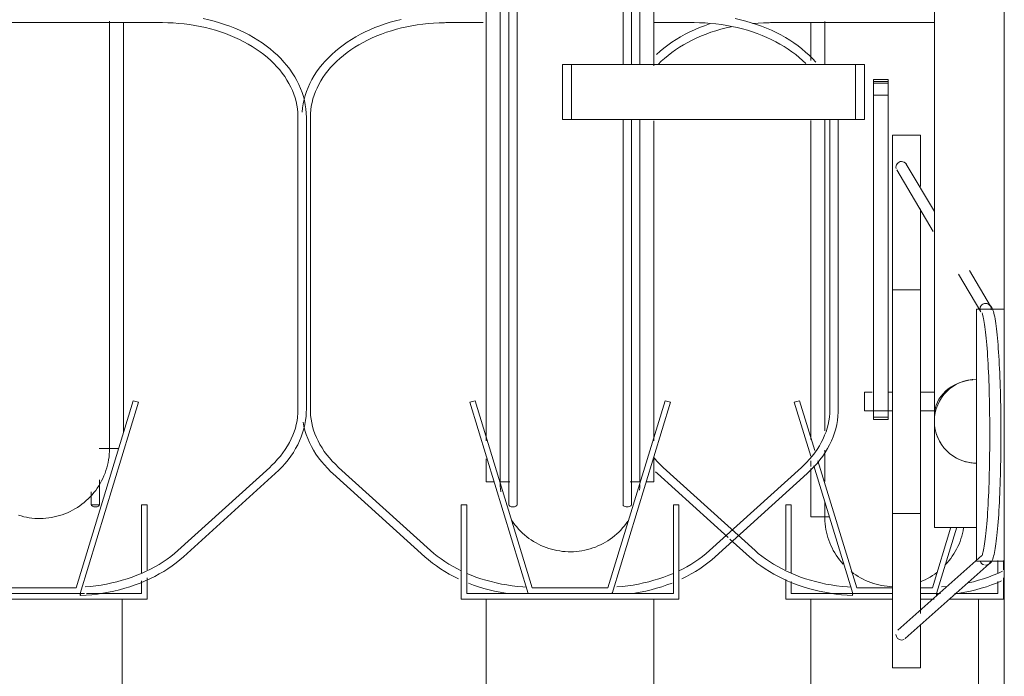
# Model space of a CAD drawing. Extents: x 50445 to 145605, y -10968 to 41989.
# Tile 133 of 256: x 88494 to 88846, y -362 to -128. Entities that reach past the tile are written whole.
import ezdxf

# ---------------------------------------------------------------- set-up
doc = ezdxf.new("R2010")
doc.units = 0
doc.header["$LTSCALE"] = 414.30304
doc.header["$MEASUREMENT"] = 0
doc.layers.add('A-EQPM', color=6, linetype='CONTINUOUS', lineweight=18)

# ---------------------------------------------------------------- blocks, each defined once
blk = doc.blocks.new('97_KA_gestapelde fietsenstalling 8 fietsen 1600x1900 - Type-V113-plotview doorsnede C C  -  1 op 100')
at = {"layer": 'A-EQPM'}
for p, q in [((7583.02, -795.88), (7641.63, -795.88)), ((7597.4, -809.37), (7597.4, -795.89)), ((7597.4, -944.89), (7597.4, -830.86)), ((7593.42, -931.06), (7591.5, -931.64)), ((7591.5, -931.64), (7597.38, -950.87)), ((7598.88, -948.92), (7593.42, -931.06)), ((7597.4, -954.62), (7597.4, -952.55)), ((7613.88, -998), (7600, -952.58)), ((7541.88, -956.44), (7542.61, -957.12)), ((7542.61, -957.12), (7567.93, -980.03)), ((7577.5, -984.65), (7544.62, -954.89)), ((7597.4, -972.58), (7597.4, -955.28)), ((7598.46, -954.39), (7612.4, -1000)), ((7590.46, -968.3), (7588.46, -968.3)), ((7588.46, -968.3), (7588.46, -991.51)), ((7590.46, -992.7), (7590.46, -968.3)), ((7597.4, -972.58), (7604.02, -972.58)), ((7647.56, -976.28), (7640.92, -998)), ((7642.4, -1000), (7649.67, -976.24)), ((7568.46, -980.51), (7575.48, -986.87)), ((7664.34, -988.23), (7664.34, -992.57)), ((7666.34, -991.51), (7666.34, -988.19)), ((7588.46, -995.05), (7588.46, -1002)), ((7590.46, -1000), (7590.46, -995.67)), ((7637.39, -995.5), (7636.89, -995.7)), ((7664.34, -995.7), (7664.34, -1000)), ((7666.34, -1002), (7666.34, -994.45)), ((7612.4, -1000), (7590.46, -1000)), ((7612.4, -1000), (7626.63, -1000)), ((7626.63, -998), (7613.88, -998)), ((7640.92, -998), (7636.63, -998)), ((7636.63, -1000), (7642.4, -1000)), ((7643.79, -1000), (7642.4, -1000)), ((7646.11, -997.47), (7644.17, -997.65)), ((7664.34, -1000), (7648.98, -1000)), ((7588.46, -1002), (7626.63, -1002)), ((7597.4, -1229.39), (7597.4, -1002)), ((7636.63, -1002), (7641.54, -1002)), ((7646.74, -1002), (7666.34, -1002)), ((7657.4, -1002), (7657.4, -1091.34))]:
    blk.add_line(p, q, dxfattribs=at)
at = {"layer": 'A-EQPM', "flags": 128}
for points in [[(7602.4, -795.44), (7602.4, -797.6), (7602.4, -808.52), (7602.4, -810.83)], [(7561.25, -796.33), (7559.41, -796.97), (7557.61, -797.67), (7555.85, -798.41), (7554.13, -799.21), (7552.46, -800.05), (7550.83, -800.95), (7549.26, -801.88), (7547.73, -802.87), (7546.27, -803.89), (7544.85, -804.96), (7543.5, -806.07), (7542.22, -807.22)], [(7542.83, -810.82), (7543.94, -809.71), (7545.12, -808.64), (7546.37, -807.59), (7547.67, -806.59), (7549.03, -805.61), (7550.45, -804.68), (7551.92, -803.78), (7553.44, -802.93), (7555.01, -802.12), (7556.62, -801.35), (7558.28, -800.63), (7559.98, -799.96), (7561.72, -799.34), (7563.49, -798.76), (7565.3, -798.23), (7567.13, -797.76), (7568.99, -797.34)], [(7576.63, -796.18), (7578.58, -796.03), (7580.53, -795.93), (7582.49, -795.89), (7583.02, -795.88)], [(7602.4, -830.54), (7602.4, -839.88), (7602.4, -849.8), (7602.4, -859.43), (7602.4, -868.75), (7602.4, -877.76), (7602.4, -886.42), (7602.4, -894.74), (7602.4, -902.7), (7602.4, -910.27), (7602.4, -917.46), (7602.4, -924.26), (7602.4, -930.64), (7602.4, -936.6), (7602.4, -941.89)], [(7602.4, -948.71), (7602.4, -951.86), (7602.4, -956.05), (7602.4, -959.78), (7602.4, -959.93)], [(7544.62, -954.89), (7543.47, -953.8), (7542.38, -952.69), (7541.35, -951.54)], [(7602.4, -972.58), (7602.4, -972.33), (7602.4, -971.6), (7602.4, -970.38), (7602.4, -968.68), (7602.4, -967.29)], [(7602.4, -968.14), (7602.4, -969.97), (7602.4, -971.32), (7602.4, -972.18), (7602.4, -972.56), (7602.4, -972.58)], [(7602.4, -972.18), (7602.4, -972.56), (7602.4, -972.58)], [(7608.97, -989.46), (7608.31, -988.71), (7607.68, -987.94), (7607.08, -987.13), (7606.51, -986.31), (7605.98, -985.46), (7605.48, -984.6), (7605.02, -983.71), (7604.59, -982.81), (7604.2, -981.89), (7603.85, -980.95), (7603.53, -980), (7603.25, -979.04), (7603.01, -978.07), (7602.81, -977.09), (7602.65, -976.1), (7602.53, -975.11), (7602.45, -974.11), (7602.41, -973.12), (7602.4, -972.58)], [(7608.97, -989.46), (7608.31, -988.71), (7607.68, -987.94), (7607.08, -987.13), (7606.51, -986.31), (7605.98, -985.46), (7605.48, -984.6), (7605.02, -983.71), (7604.59, -982.81), (7604.2, -981.89), (7603.85, -980.95), (7603.53, -980), (7603.25, -979.04), (7603.01, -978.07), (7602.81, -977.09), (7602.65, -976.1), (7602.53, -975.11), (7602.45, -974.11)], [(7652.08, -976.56), (7651.9, -977.54), (7651.69, -978.52), (7651.43, -979.48), (7651.13, -980.44), (7650.8, -981.38), (7650.43, -982.31), (7650.02, -983.22), (7649.58, -984.12), (7649.1, -985), (7648.58, -985.86), (7648.04, -986.69), (7647.45, -987.51), (7646.84, -988.3), (7646.2, -989.06), (7645.52, -989.8)], [(7652.08, -976.56), (7651.9, -977.54), (7651.69, -978.52), (7651.43, -979.48), (7651.13, -980.44), (7650.8, -981.38), (7650.43, -982.31), (7650.02, -983.22), (7649.58, -984.12), (7649.1, -985), (7648.58, -985.86), (7648.04, -986.69), (7647.45, -987.51), (7646.84, -988.3), (7646.2, -989.06), (7645.52, -989.8)], [(7611.7, -997.71), (7610.53, -997.64), (7608.59, -997.46), (7606.66, -997.23), (7604.75, -996.94), (7602.85, -996.6), (7600.98, -996.2), (7599.13, -995.75), (7597.31, -995.25), (7595.52, -994.7), (7593.76, -994.1), (7592.04, -993.46), (7590.36, -992.76), (7588.72, -992.02), (7587.13, -991.23), (7585.58, -990.4), (7584.08, -989.53), (7582.64, -988.61), (7581.25, -987.66), (7579.92, -986.67), (7578.64, -985.64), (7577.5, -984.65)], [(7575.48, -986.87), (7576.79, -988.01), (7578.16, -989.1), (7579.59, -990.16), (7581.08, -991.17), (7582.61, -992.14), (7584.21, -993.07), (7585.85, -993.94), (7587.53, -994.77), (7589.27, -995.56), (7591.04, -996.29), (7592.85, -996.96), (7594.7, -997.59), (7596.58, -998.17), (7598.49, -998.69), (7600.42, -999.15), (7602.39, -999.56), (7604.37, -999.92), (7606.37, -1000.21), (7608.38, -1000.45), (7610.41, -1000.64), (7612.33, -1000.76)], [(7626.67, -997.57), (7625.67, -997.52), (7624.68, -997.43), (7623.69, -997.3), (7622.7, -997.13), (7621.72, -996.92), (7620.75, -996.68), (7619.8, -996.39), (7618.85, -996.07), (7617.92, -995.71), (7617, -995.31), (7616.1, -994.87), (7615.22, -994.4), (7614.35, -993.9), (7613.51, -993.36), (7612.69, -992.79), (7611.89, -992.18)], [(7613.51, -993.36), (7612.69, -992.79), (7611.89, -992.18)], [(7642.55, -992.47), (7641.74, -993.06), (7640.91, -993.61), (7640.06, -994.14), (7639.19, -994.63), (7638.29, -995.08), (7637.39, -995.5), (7636.89, -995.7)], [(7642.55, -992.47), (7641.74, -993.06), (7640.91, -993.61), (7640.06, -994.14), (7639.19, -994.63), (7638.29, -995.08)], [(7665.99, -992.06), (7664.35, -992.8), (7662.67, -993.49), (7660.95, -994.14), (7659.19, -994.74), (7657.4, -995.28), (7655.57, -995.78), (7653.72, -996.22)], [(7619.34, -996.24), (7618.85, -996.07), (7617.92, -995.71), (7617, -995.31), (7616.1, -994.87), (7615.22, -994.4)], [(7648.8, -1000.16), (7650.55, -999.9), (7652.53, -999.54), (7654.49, -999.13), (7656.43, -998.66), (7658.33, -998.14), (7660.21, -997.56), (7662.06, -996.93), (7663.87, -996.25), (7665.64, -995.51)], [(7626.67, -997.57), (7625.67, -997.52), (7624.68, -997.43), (7623.69, -997.3), (7622.7, -997.13), (7621.72, -996.92), (7620.75, -996.68)]]:
    blk.add_lwpolyline(points, dxfattribs=at)
at = {"layer": 'A-EQPM'}
for centre, major_axis, start_param, end_param in [((7612.4, -999.26), (0.07, 1.5), 1.833815, 2.357414), ((7612.4, -999.26), (0.07, 1.5), 3.142812, 4.19001), ((7642.4, -999.26), (-0.07, 1.5), 2.093176, 3.140373), ((7642.4, -999.26), (-0.07, 1.5), 3.925771, 4.44937), ((7612.4, -999.26), (0.07, 1.5), 2.357414, 3.141593), ((7642.4, -999.26), (-0.07, 1.5), 3.141593, 3.925771)]:
    blk.add_ellipse(centre, major_axis=major_axis, ratio=0.049327, start_param=start_param, end_param=end_param, dxfattribs=at)
blk = doc.blocks.new('97_KA_gestapelde fietsenstalling 16 fietsen 1600x2900 - Type-V125-plotview doorsnede C C  -  1 op 100')
at = {"layer": 'A-EQPM'}
for p, q in [((7489.39, -638.38), (7489.39, -968.3)), ((7492.39, -968.3), (7492.39, -638.38)), ((7530.27, -638.38), (7530.27, -810.83)), ((7533.27, -810.83), (7533.27, -638.38)), ((7666.63, -943.38), (7666.63, -638.57)), ((7481.33, -945.46), (7481.33, -655.27)), ((7541.33, -655.27), (7541.33, -811.38)), ((7641.63, -751.81), (7641.63, -936.29)), ((7276.74, -795.88), (7365.52, -795.88)), ((7351.63, -796.02), (7351.63, -942.33)), ((7466.95, -795.88), (7480.2, -795.88)), ((7541.33, -795.88), (7555.72, -795.88)), ((7508.6, -810.83), (7511.81, -810.83)), ((7508.6, -830.54), (7508.6, -810.83)), ((7511.81, -810.83), (7613.41, -810.83)), ((7511.81, -830.54), (7511.81, -810.83)), ((7613.41, -810.83), (7616.63, -810.83)), ((7613.41, -830.54), (7613.41, -810.83)), ((7616.63, -810.83), (7616.63, -830.54)), ((7625.05, -816.17), (7619.83, -816.17)), ((7619.83, -816.47), (7619.83, -816.17)), ((7619.83, -816.17), (7619.83, -817.48)), ((7619.83, -816.94), (7619.83, -816.47)), ((7625.05, -817.48), (7625.05, -816.17)), ((7625.05, -816.17), (7625.05, -816.47)), ((7625.05, -816.47), (7625.05, -816.94)), ((7619.83, -817.74), (7619.83, -816.94)), ((7625.05, -816.94), (7619.83, -816.94)), ((7619.83, -817.48), (7625.05, -817.48)), ((7619.83, -821.75), (7619.83, -817.74)), ((7625.05, -816.94), (7625.05, -817.74)), ((7625.05, -817.74), (7625.05, -821.75)), ((7619.83, -936.98), (7619.83, -821.75)), ((7625.05, -821.75), (7619.83, -821.75)), ((7625.05, -821.75), (7625.05, -936.98)), ((7414.02, -829.74), (7414.02, -934.24)), ((7417.02, -934.24), (7417.02, -829.74)), ((7418.45, -934.24), (7418.45, -829.74)), ((7511.81, -830.54), (7508.6, -830.54)), ((7613.41, -830.54), (7511.81, -830.54)), ((7530.27, -830.54), (7530.27, -968.3)), ((7533.27, -968.3), (7533.27, -830.54)), ((7541.33, -830.94), (7541.33, -945.46)), ((7604.22, -830.54), (7604.22, -934.24)), ((7607.22, -934.24), (7607.22, -830.54)), ((7616.63, -830.54), (7613.41, -830.54)), ((7636.63, -836.13), (7626.63, -836.13)), ((7626.63, -931.38), (7626.63, -836.13)), ((7636.63, -836.13), (7636.63, -854.51)), ((7628.14, -848.53), (7641.16, -870.51)), ((7641.63, -863.44), (7631.58, -846.49)), ((7636.63, -862.46), (7636.63, -931.38)), ((7650.2, -885.76), (7658.2, -899.28)), ((7661.64, -897.23), (7654.13, -884.56)), ((7636.63, -891.38), (7626.63, -891.38)), ((7666.63, -898.38), (7656.63, -898.38)), ((7656.63, -943.38), (7656.63, -898.38)), ((7619.34, -928.03), (7616.63, -928.03)), ((7616.63, -931.38), (7616.63, -928.03)), ((7626.63, -928.03), (7625.05, -928.03)), ((7641.63, -928.03), (7636.74, -928.03)), ((7355.11, -931.06), (7334.65, -998)), ((7336.13, -1000), (7357.03, -931.64)), ((7357.03, -931.64), (7355.11, -931.06)), ((7477.35, -931.06), (7475.43, -931.64)), ((7475.43, -931.64), (7496.33, -1000)), ((7497.81, -998), (7477.35, -931.06)), ((7545.32, -931.06), (7524.85, -998)), ((7526.33, -1000), (7547.23, -931.64)), ((7547.23, -931.64), (7545.32, -931.06)), ((7616.63, -934.73), (7616.63, -931.38)), ((7626.63, -1026.63), (7626.63, -931.38)), ((7636.63, -931.38), (7636.63, -1007.16)), ((7616.63, -934.73), (7626.63, -934.73)), ((7636.74, -934.73), (7641.63, -934.73)), ((7641.63, -976.38), (7641.63, -936.34)), ((7619.83, -936.97), (7619.83, -937.75)), ((7619.83, -937.75), (7619.83, -936.98)), ((7625.05, -936.98), (7619.83, -936.98)), ((7619.83, -937.75), (7625.05, -937.75)), ((7625.05, -937.75), (7625.05, -936.97)), ((7625.05, -936.98), (7625.05, -937.75)), ((7656.63, -988.38), (7656.63, -943.38)), ((7666.63, -1092.05), (7666.63, -943.38)), ((7342.97, -948.19), (7349.88, -948.19)), ((7481.33, -960.08), (7481.33, -951.8)), ((7541.33, -951.8), (7541.33, -960.08)), ((7403.91, -954.89), (7371.03, -984.65)), ((7373.05, -986.87), (7405.92, -957.12)), ((7426.54, -957.12), (7459.41, -986.87)), ((7461.43, -984.65), (7428.55, -954.89)), ((7594.11, -954.89), (7561.24, -984.65)), ((7563.25, -986.87), (7596.13, -957.12)), ((7343.07, -968.3), (7343.07, -959.4)), ((7481.33, -960.08), (7484.13, -960.08)), ((7486.22, -960.08), (7489.84, -960.08)), ((7532.83, -960.08), (7536.45, -960.08)), ((7538.54, -960.08), (7541.33, -960.08)), ((7340.07, -963.66), (7340.07, -968.3)), ((7343.07, -968.3), (7340.07, -968.3)), ((7360.07, -968.3), (7358.07, -968.3)), ((7358.07, -968.3), (7358.07, -992.57)), ((7360.07, -991.51), (7360.07, -968.3)), ((7474.39, -968.3), (7472.39, -968.3)), ((7472.39, -968.3), (7472.39, -1002)), ((7474.39, -1000), (7474.39, -968.3)), ((7550.27, -968.3), (7548.27, -968.3)), ((7548.27, -968.3), (7548.27, -1000)), ((7550.27, -1002), (7550.27, -968.3)), ((7626.63, -971.38), (7636.63, -971.38)), ((7641.63, -976.38), (7656.63, -976.38)), ((7658.6, -986.36), (7628.53, -1013.15)), ((7631.19, -1016.14), (7661.24, -989.36)), ((7656.63, -988.38), (7666.63, -988.38)), ((7358.07, -995.42), (7358.07, -1000)), ((7360.07, -1002), (7360.07, -994.45)), ((7306.13, -1000), (7336.13, -1000)), ((7334.65, -998), (7307.61, -998)), ((7337.67, -1000), (7336.13, -1000)), ((7358.07, -1000), (7338.41, -1000)), ((7496.33, -1000), (7474.39, -1000)), ((7496.33, -1000), (7526.33, -1000)), ((7524.85, -998), (7497.81, -998)), ((7548.27, -1000), (7526.33, -1000)), ((7282.19, -1002), (7360.07, -1002)), ((7351.13, -1002), (7351.13, -1284.16)), ((7472.39, -1002), (7550.27, -1002)), ((7481.33, -1284.16), (7481.33, -1002)), ((7541.33, -1284.16), (7541.33, -1002)), ((7636.63, -1011.34), (7636.63, -1026.63)), ((7626.63, -1026.63), (7636.63, -1026.63))]:
    blk.add_line(p, q, dxfattribs=at)
at = {"layer": 'A-EQPM', "flags": 128}
for points in [[(7486.33, -785.1), (7486.33, -796.02), (7486.33, -806.72), (7486.33, -817.18), (7486.33, -827.38), (7486.33, -837.3), (7486.33, -846.93), (7486.33, -856.25), (7486.33, -865.26), (7486.33, -873.92), (7486.33, -882.24), (7486.33, -890.2), (7486.33, -897.77), (7486.33, -904.96), (7486.33, -911.76), (7486.33, -918.14), (7486.33, -924.1), (7486.33, -929.63), (7486.33, -934.72), (7486.33, -939.36), (7486.33, -943.55), (7486.33, -947.28), (7486.33, -950.54), (7486.33, -953.33), (7486.33, -955.64), (7486.33, -957.47), (7486.33, -958.82), (7486.33, -959.68), (7486.33, -960.06), (7486.33, -960.08)], [(7536.33, -810.83), (7536.33, -809.57), (7536.33, -798.93), (7536.33, -788.07), (7536.33, -776.99), (7536.33, -765.72), (7536.33, -754.27), (7536.33, -742.66), (7536.33, -730.91), (7536.33, -719.05), (7536.33, -707.08), (7536.33, -695.02), (7536.33, -682.91), (7536.33, -670.75), (7536.33, -658.56), (7536.33, -655.27)], [(7346.63, -948.19), (7346.63, -947.94), (7346.63, -947.21), (7346.63, -945.99), (7346.63, -944.29), (7346.63, -942.11), (7346.63, -939.45), (7346.63, -936.31), (7346.63, -932.71), (7346.63, -928.65), (7346.63, -924.12), (7346.63, -919.15), (7346.63, -913.74), (7346.63, -907.9), (7346.63, -901.63), (7346.63, -894.95), (7346.63, -887.86), (7346.63, -880.39), (7346.63, -872.53), (7346.63, -864.31), (7346.63, -855.74), (7346.63, -846.83), (7346.63, -837.59), (7346.63, -828.04), (7346.63, -818.19), (7346.63, -808.07), (7346.63, -797.68), (7346.63, -795.38)], [(7417.02, -829.74), (7416.97, -828.24), (7416.85, -826.75), (7416.63, -825.26), (7416.34, -823.77), (7415.96, -822.3), (7415.5, -820.85), (7414.96, -819.4), (7414.34, -817.98), (7413.63, -816.58), (7412.86, -815.2), (7412, -813.85), (7411.07, -812.52), (7410.07, -811.23), (7409, -809.96), (7407.86, -808.73), (7406.65, -807.54), (7405.38, -806.38), (7404.05, -805.26), (7402.65, -804.18), (7401.2, -803.14), (7399.69, -802.15), (7398.13, -801.19), (7396.52, -800.29), (7394.86, -799.43), (7393.15, -798.62), (7391.4, -797.86), (7389.61, -797.15), (7387.79, -796.5), (7385.92, -795.89), (7384.03, -795.34), (7382.11, -794.84), (7380.16, -794.4)], [(7450.88, -794.72), (7448.95, -795.2), (7447.04, -795.74), (7445.17, -796.33), (7443.34, -796.97), (7441.54, -797.67), (7439.78, -798.41), (7438.06, -799.21), (7436.39, -800.05), (7434.76, -800.95), (7433.19, -801.88), (7431.66, -802.87), (7430.19, -803.89), (7428.78, -804.96), (7427.43, -806.07), (7426.14, -807.22), (7424.92, -808.41), (7423.76, -809.63), (7422.67, -810.88), (7421.65, -812.17), (7420.7, -813.49), (7419.83, -814.83), (7419.03, -816.21), (7418.31, -817.6), (7417.66, -819.02), (7417.1, -820.45), (7416.62, -821.91), (7416.22, -823.37), (7415.9, -824.85), (7415.66, -826.34), (7415.51, -827.84)], [(7599.2, -809.96), (7598.06, -808.73), (7596.86, -807.54), (7595.58, -806.38), (7594.25, -805.26), (7592.86, -804.18), (7591.4, -803.14), (7589.89, -802.15), (7588.33, -801.19), (7586.72, -800.29), (7585.06, -799.43), (7583.35, -798.62), (7581.6, -797.86), (7579.82, -797.15), (7577.99, -796.5), (7576.13, -795.89), (7574.23, -795.34), (7572.31, -794.84), (7570.36, -794.4)], [(7365.52, -795.88), (7367.47, -795.91), (7369.43, -795.99), (7371.37, -796.13), (7373.31, -796.33), (7375.24, -796.57), (7377.14, -796.88), (7379.03, -797.23), (7380.9, -797.64), (7382.74, -798.1), (7384.56, -798.61), (7386.34, -799.18), (7388.09, -799.79), (7389.8, -800.45), (7391.47, -801.16), (7393.09, -801.91), (7394.68, -802.71), (7396.21, -803.55), (7397.69, -804.43), (7399.12, -805.36), (7400.5, -806.32), (7401.82, -807.32), (7403.08, -808.35), (7404.27, -809.42), (7405.41, -810.52), (7406.48, -811.65), (7407.48, -812.8), (7408.42, -813.98), (7409.28, -815.18), (7410.08, -816.41), (7410.8, -817.65), (7411.46, -818.91), (7412.03, -820.19), (7412.54, -821.48), (7412.97, -822.78), (7413.33, -824.09), (7413.61, -825.4), (7413.82, -826.73), (7413.95, -828.05), (7414.01, -829.38), (7414.02, -829.74)], [(7418.45, -829.74), (7418.48, -828.41), (7418.6, -827.08), (7418.78, -825.76), (7419.05, -824.44), (7419.38, -823.13), (7419.8, -821.83), (7420.28, -820.53), (7420.84, -819.25), (7421.47, -817.99), (7422.18, -816.74), (7422.96, -815.51), (7423.8, -814.3), (7424.72, -813.12), (7425.71, -811.95), (7426.76, -810.82), (7427.87, -809.71), (7429.05, -808.64), (7430.3, -807.59), (7431.6, -806.59), (7432.96, -805.61), (7434.38, -804.68), (7435.84, -803.78), (7437.37, -802.93), (7438.94, -802.12), (7440.55, -801.35), (7442.21, -800.63), (7443.91, -799.96), (7445.65, -799.34), (7447.42, -798.76), (7449.23, -798.23), (7451.06, -797.76), (7452.92, -797.34), (7454.8, -796.97), (7456.71, -796.65), (7458.63, -796.39), (7460.56, -796.18), (7462.51, -796.03), (7464.46, -795.93), (7466.42, -795.89), (7466.95, -795.88)], [(7555.72, -795.88), (7557.68, -795.91), (7559.63, -795.99), (7561.58, -796.13), (7563.51, -796.33), (7565.44, -796.57), (7567.35, -796.88), (7569.24, -797.23), (7571.1, -797.64), (7572.95, -798.1), (7574.76, -798.61), (7576.54, -799.18), (7578.29, -799.79), (7580, -800.45), (7581.67, -801.16), (7583.3, -801.91), (7584.88, -802.71), (7586.41, -803.55), (7587.9, -804.43), (7589.33, -805.36), (7590.7, -806.32), (7592.02, -807.32), (7593.28, -808.35), (7594.48, -809.42), (7595.61, -810.52)], [(7536.33, -960.08), (7536.33, -959.83), (7536.33, -959.1), (7536.33, -957.88), (7536.33, -956.18), (7536.33, -954), (7536.33, -951.34), (7536.33, -948.21), (7536.33, -944.6), (7536.33, -940.54), (7536.33, -936.01), (7536.33, -931.04), (7536.33, -925.63), (7536.33, -919.79), (7536.33, -913.52), (7536.33, -906.84), (7536.33, -899.75), (7536.33, -892.28), (7536.33, -884.42), (7536.33, -876.2), (7536.33, -867.63), (7536.33, -858.72), (7536.33, -849.48), (7536.33, -839.93), (7536.33, -830.54)], [(7659.92, -989.86), (7660.97, -989.6), (7661.63, -989.11), (7662.02, -988.63), (7662.28, -988.16), (7662.48, -987.69), (7662.66, -987.18), (7662.82, -986.64), (7662.97, -986.04), (7663.12, -985.39), (7663.26, -984.68), (7663.39, -983.92), (7663.52, -983.09), (7663.65, -982.21), (7663.77, -981.26), (7663.89, -980.26), (7664.01, -979.2), (7664.12, -978.08), (7664.23, -976.92), (7664.33, -975.69), (7664.44, -974.42), (7664.53, -973.1), (7664.63, -971.73), (7664.71, -970.32), (7664.8, -968.86), (7664.88, -967.36), (7664.95, -965.83), (7665.02, -964.26), (7665.08, -962.65), (7665.14, -961.01), (7665.2, -959.35), (7665.24, -957.66), (7665.29, -955.95), (7665.32, -954.21), (7665.36, -952.46), (7665.38, -950.7), (7665.41, -948.92), (7665.42, -947.13), (7665.43, -945.34), (7665.43, -943.54), (7665.43, -941.74), (7665.43, -939.95), (7665.41, -938.16), (7665.4, -936.37), (7665.37, -934.6), (7665.34, -932.84), (7665.31, -931.1), (7665.27, -929.37), (7665.22, -927.67), (7665.17, -925.99), (7665.12, -924.34), (7665.05, -922.72), (7664.99, -921.13), (7664.92, -919.57), (7664.84, -918.06), (7664.76, -916.58), (7664.67, -915.14), (7664.58, -913.75), (7664.49, -912.4), (7664.39, -911.1), (7664.29, -909.85), (7664.18, -908.65), (7664.07, -907.51), (7663.96, -906.42), (7663.84, -905.38), (7663.72, -904.41), (7663.59, -903.49), (7663.46, -902.63), (7663.33, -901.83), (7663.19, -901.09), (7663.05, -900.41), (7662.9, -899.79), (7662.75, -899.22), (7662.58, -898.69), (7662.39, -898.21), (7662.17, -897.74), (7661.86, -897.27), (7661.37, -896.77), (7660.53, -896.34), (7660, -896.26)], [(7658.66, -899.66), (7658.7, -899.74), (7658.78, -899.94), (7658.88, -900.24), (7658.99, -900.64), (7659.11, -901.13), (7659.23, -901.7), (7659.36, -902.34), (7659.48, -903.05), (7659.6, -903.83), (7659.72, -904.68), (7659.83, -905.6), (7659.95, -906.58), (7660.06, -907.62), (7660.17, -908.72), (7660.27, -909.87), (7660.38, -911.08), (7660.47, -912.34), (7660.57, -913.65), (7660.66, -915.01), (7660.74, -916.42), (7660.82, -917.87), (7660.9, -919.36), (7660.97, -920.89), (7661.04, -922.45), (7661.1, -924.05), (7661.16, -925.68), (7661.21, -927.33), (7661.26, -929.02), (7661.3, -930.72), (7661.33, -932.45), (7661.37, -934.19), (7661.39, -935.94), (7661.41, -937.71), (7661.42, -939.49), (7661.43, -941.27), (7661.44, -943.06), (7661.43, -944.84), (7661.42, -946.62), (7661.41, -948.4), (7661.39, -950.17), (7661.37, -951.93), (7661.33, -953.67), (7661.3, -955.39), (7661.26, -957.1), (7661.21, -958.78), (7661.16, -960.44), (7661.1, -962.06), (7661.04, -963.66), (7660.97, -965.23), (7660.9, -966.76), (7660.82, -968.25), (7660.74, -969.69), (7660.66, -971.1), (7660.57, -972.46), (7660.47, -973.77), (7660.38, -975.03), (7660.27, -976.24), (7660.17, -977.4), (7660.06, -978.49), (7659.95, -979.53), (7659.83, -980.51), (7659.72, -981.43), (7659.6, -982.28), (7659.48, -983.06), (7659.36, -983.77), (7659.23, -984.42), (7659.11, -984.98), (7658.99, -985.47), (7658.88, -985.87), (7658.78, -986.18), (7658.7, -986.38), (7658.66, -986.45)], [(7414.02, -934.24), (7413.98, -935.57), (7413.86, -936.89), (7413.68, -938.22), (7413.41, -939.54), (7413.08, -940.85), (7412.66, -942.15), (7412.18, -943.44), (7411.62, -944.72), (7410.99, -945.99), (7410.28, -947.24), (7409.5, -948.47), (7408.66, -949.68), (7407.74, -950.86), (7406.76, -952.02), (7405.7, -953.16), (7404.59, -954.26), (7403.91, -954.89)], [(7405.92, -957.12), (7407.17, -955.94), (7408.35, -954.73), (7409.46, -953.49), (7410.5, -952.21), (7411.47, -950.9), (7412.37, -949.56), (7413.19, -948.2), (7413.94, -946.81), (7414.61, -945.4), (7415.19, -943.97), (7415.7, -942.52), (7416.13, -941.06), (7416.47, -939.58), (7416.73, -938.1), (7416.91, -936.61), (7417, -935.11), (7417.02, -934.24)], [(7428.55, -954.89), (7427.4, -953.8), (7426.31, -952.69), (7425.28, -951.54), (7424.33, -950.37), (7423.44, -949.17), (7422.62, -947.95), (7421.88, -946.72), (7421.2, -945.46), (7420.6, -944.19), (7420.07, -942.9), (7419.61, -941.61), (7419.23, -940.3), (7418.93, -938.99), (7418.7, -937.66), (7418.54, -936.34), (7418.46, -935.01), (7418.45, -934.24)], [(7604.22, -934.24), (7604.18, -935.57), (7604.07, -936.89), (7603.88, -938.22), (7603.62, -939.54), (7603.28, -940.85), (7602.87, -942.15), (7602.38, -943.44), (7601.82, -944.72), (7601.19, -945.99), (7600.48, -947.24), (7599.71, -948.47), (7598.86, -949.68), (7597.94, -950.86), (7596.96, -952.02), (7595.91, -953.16), (7594.79, -954.26), (7594.11, -954.89)], [(7596.13, -957.12), (7597.37, -955.94), (7598.55, -954.73), (7599.66, -953.49), (7600.7, -952.21), (7601.67, -950.9), (7602.57, -949.56), (7603.39, -948.2), (7604.14, -946.81), (7604.81, -945.4), (7605.4, -943.97), (7605.91, -942.52), (7606.33, -941.06), (7606.68, -939.58), (7606.94, -938.1), (7607.11, -936.61), (7607.2, -935.11), (7607.22, -934.24)], [(7415.83, -938.72), (7416.12, -940.2), (7416.5, -941.68), (7416.96, -943.13), (7417.5, -944.57), (7418.13, -946), (7418.83, -947.4), (7419.61, -948.78), (7420.46, -950.13), (7421.39, -951.45), (7422.39, -952.75), (7423.46, -954.01), (7424.6, -955.24), (7425.81, -956.44), (7426.54, -957.12)], [(7346.63, -941.44), (7346.63, -943.75), (7346.63, -945.58), (7346.63, -946.93), (7346.63, -947.79), (7346.63, -948.17), (7346.63, -948.19)], [(7346.63, -948.19), (7346.61, -949.18), (7346.55, -950.18), (7346.45, -951.18), (7346.31, -952.17), (7346.13, -953.15), (7345.91, -954.13), (7345.65, -955.09), (7345.36, -956.05), (7345.02, -956.99), (7344.65, -957.92), (7344.25, -958.83), (7343.8, -959.73), (7343.32, -960.61), (7342.81, -961.46), (7342.26, -962.3), (7341.68, -963.12), (7341.07, -963.9), (7340.42, -964.67), (7339.75, -965.41), (7339.04, -966.12), (7338.31, -966.8), (7337.56, -967.45), (7336.77, -968.08), (7335.96, -968.66), (7335.13, -969.22), (7334.28, -969.75), (7333.41, -970.23), (7332.52, -970.69), (7331.61, -971.11), (7330.69, -971.49), (7329.75, -971.83), (7328.79, -972.14), (7327.83, -972.4), (7326.86, -972.63), (7325.88, -972.82), (7324.89, -972.97), (7323.89, -973.08), (7322.9, -973.15), (7321.9, -973.18), (7320.9, -973.17), (7319.9, -973.13), (7318.9, -973.04), (7317.91, -972.91), (7316.92, -972.74), (7315.95, -972.53), (7314.98, -972.28), (7314.02, -972)], [(7346.63, -948.19), (7346.61, -949.18), (7346.55, -950.18), (7346.45, -951.18), (7346.31, -952.17), (7346.13, -953.15), (7345.91, -954.13), (7345.65, -955.09), (7345.36, -956.05), (7345.02, -956.99), (7344.65, -957.92), (7344.25, -958.83), (7343.8, -959.73), (7343.32, -960.61)], [(7346.63, -947.79), (7346.63, -948.17), (7346.63, -948.19)], [(7486.33, -960.08), (7486.33, -959.83), (7486.33, -959.1), (7486.33, -957.88), (7486.33, -956.18), (7486.33, -954)], [(7536.33, -953.33), (7536.33, -955.64), (7536.33, -957.47), (7536.33, -958.82), (7536.33, -959.68), (7536.33, -960.06), (7536.33, -960.08)], [(7486.33, -959.68), (7486.33, -960.06), (7486.33, -960.08)], [(7486.58, -963.6), (7486.46, -962.61), (7486.38, -961.61), (7486.34, -960.62), (7486.33, -960.08)], [(7536.31, -961.08), (7536.25, -962.07), (7536.15, -963.07)], [(7536.33, -959.68), (7536.33, -960.06), (7536.33, -960.08)], [(7339.75, -965.41), (7339.04, -966.12), (7338.31, -966.8), (7337.56, -967.45), (7336.77, -968.08), (7335.96, -968.66), (7335.13, -969.22), (7334.28, -969.75), (7333.41, -970.23), (7332.52, -970.69)], [(7331.61, -971.11), (7330.69, -971.49), (7329.75, -971.83), (7328.79, -972.14), (7327.83, -972.4), (7326.86, -972.63), (7325.88, -972.82), (7324.89, -972.97), (7323.89, -973.08), (7322.9, -973.15), (7321.9, -973.18), (7320.9, -973.17), (7319.9, -973.13), (7318.9, -973.04), (7317.91, -972.91), (7316.92, -972.74), (7315.95, -972.53), (7314.98, -972.28)], [(7500.03, -982.37), (7499.15, -981.9), (7498.28, -981.4), (7497.44, -980.86), (7496.62, -980.29), (7495.82, -979.68), (7495.05, -979.05), (7494.31, -978.38), (7493.59, -977.69), (7492.9, -976.96), (7492.24, -976.21), (7491.61, -975.44), (7491.01, -974.63), (7490.44, -973.81)], [(7531.97, -974.19), (7531.38, -975.01), (7530.77, -975.8), (7530.13, -976.56), (7529.45, -977.3), (7528.75, -978.01), (7528.02, -978.69), (7527.26, -979.34), (7526.48, -979.97), (7525.67, -980.56), (7524.84, -981.11), (7523.99, -981.64), (7523.12, -982.13), (7522.22, -982.58), (7521.32, -983), (7520.39, -983.38), (7519.45, -983.72), (7518.5, -984.03), (7517.54, -984.29), (7516.56, -984.52), (7515.58, -984.71), (7514.59, -984.86), (7513.6, -984.97), (7512.6, -985.04), (7511.6, -985.07), (7510.6, -985.07), (7509.6, -985.02), (7508.61, -984.93), (7507.62, -984.8), (7506.63, -984.63), (7505.65, -984.42), (7504.68, -984.18), (7503.72, -983.89), (7502.78, -983.57), (7501.85, -983.21), (7500.93, -982.81), (7500.03, -982.37), (7499.15, -981.9), (7498.28, -981.4), (7497.44, -980.86), (7496.62, -980.29), (7495.82, -979.68), (7495.05, -979.05), (7494.31, -978.38), (7493.59, -977.69), (7492.9, -976.96), (7492.24, -976.21), (7491.61, -975.44), (7491.01, -974.63), (7490.44, -973.81)], [(7531.97, -974.19), (7531.38, -975.01), (7530.77, -975.8), (7530.13, -976.56), (7529.45, -977.3), (7528.75, -978.01), (7528.02, -978.69), (7527.26, -979.34), (7526.48, -979.97), (7525.67, -980.56)], [(7523.12, -982.13), (7522.22, -982.58), (7521.32, -983), (7520.39, -983.38), (7519.45, -983.72)], [(7371.03, -984.65), (7369.82, -985.7), (7368.54, -986.73), (7367.2, -987.71), (7365.81, -988.66), (7364.36, -989.58), (7362.86, -990.45), (7361.32, -991.28), (7359.72, -992.06), (7358.08, -992.8), (7356.39, -993.49), (7354.67, -994.14), (7352.91, -994.74), (7351.12, -995.28), (7349.3, -995.78), (7347.45, -996.22), (7345.57, -996.62), (7343.68, -996.96), (7341.76, -997.24), (7339.84, -997.47), (7337.89, -997.65)], [(7472.39, -991.89), (7471.06, -991.23), (7469.51, -990.4), (7468.01, -989.53), (7466.57, -988.61), (7465.18, -987.66), (7463.85, -986.67), (7462.57, -985.64), (7461.43, -984.65)], [(7517.54, -984.29), (7516.56, -984.52), (7515.58, -984.71), (7514.59, -984.86), (7513.6, -984.97), (7512.6, -985.04), (7511.6, -985.07), (7510.6, -985.07), (7509.6, -985.02), (7508.61, -984.93), (7507.62, -984.8), (7506.63, -984.63), (7505.65, -984.42), (7504.68, -984.18), (7503.72, -983.89), (7502.78, -983.57), (7501.85, -983.21), (7500.93, -982.81)], [(7561.24, -984.65), (7560.02, -985.7), (7558.74, -986.73), (7557.41, -987.71), (7556.01, -988.66), (7554.57, -989.58), (7553.07, -990.45), (7551.52, -991.28), (7550.27, -991.89)], [(7336.2, -1000.76), (7338.24, -1000.63), (7340.26, -1000.44), (7342.28, -1000.2), (7344.28, -999.9), (7346.26, -999.54), (7348.22, -999.13), (7350.15, -998.66), (7352.06, -998.14), (7353.94, -997.56), (7355.78, -996.93), (7357.59, -996.25), (7359.36, -995.51), (7361.09, -994.73), (7362.78, -993.9), (7364.42, -993.02), (7366, -992.09), (7367.54, -991.12), (7369.02, -990.1), (7370.45, -989.04), (7371.81, -987.94), (7373.05, -986.87)], [(7459.41, -986.87), (7460.72, -988.01), (7462.09, -989.1), (7463.52, -990.16), (7465, -991.17), (7466.54, -992.14), (7468.14, -993.07), (7469.78, -993.94), (7471.46, -994.77)], [(7551.3, -994.73), (7552.98, -993.9), (7554.62, -993.02), (7556.21, -992.09), (7557.74, -991.12), (7559.23, -990.1), (7560.65, -989.04), (7562.02, -987.94), (7563.25, -986.87)], [(7495.63, -997.71), (7494.46, -997.64), (7492.52, -997.46), (7490.59, -997.23), (7488.67, -996.94), (7486.78, -996.6), (7484.91, -996.2), (7483.06, -995.75), (7481.24, -995.25), (7479.45, -994.7), (7477.69, -994.1), (7475.97, -993.46), (7474.39, -992.8)], [(7548.27, -992.8), (7546.6, -993.49), (7544.88, -994.14), (7543.12, -994.74), (7541.33, -995.28), (7539.5, -995.78), (7537.65, -996.22), (7535.78, -996.62), (7533.88, -996.96), (7531.97, -997.24), (7530.04, -997.47), (7528.1, -997.65)], [(7474.97, -996.29), (7476.78, -996.96), (7478.63, -997.59), (7480.51, -998.17), (7482.42, -998.69), (7484.35, -999.15), (7486.32, -999.56), (7488.3, -999.92)], [(7534.48, -999.9), (7536.46, -999.54), (7538.42, -999.13), (7540.36, -998.66), (7542.26, -998.14), (7544.14, -997.56), (7545.99, -996.93), (7547.8, -996.25)]]:
    blk.add_lwpolyline(points, dxfattribs=at)
at = {"layer": 'A-EQPM'}
for start, end in [(90, 180), (180, 270)]:
    blk.add_arc((7656.63, -938.38), 15, start, end, dxfattribs=at)
for centre, major_axis, ratio, start_param, end_param in [((7629.86, -847.51), (1.72, 1.02), 0.988284, 1.030886, 2.863482), ((7629.86, -847.51), (1.72, 1.02), 0.988284, 6.266874, 7.314071), ((7656.63, -936.29), (15, 0), 0.848048, 1.653289, 3.141593), ((7341.57, -968.3), (1.5, 0), 0.486102, 3.141593, 6.283185), ((7490.89, -968.3), (1.5, 0), 0.486102, 3.141593, 6.283185), ((7531.77, -968.3), (-1.5, 0), 0.486102, 0, 3.141593), ((7659.92, -987.86), (0, 2), 0.996917, 1.832596, 2.879793), ((7659.92, -987.86), (0, 2), 0.996917, 3.665191, 4.45059), ((7336.13, -999.26), (-0.07, 1.5), 0.049327, 2.093176, 3.140373), ((7336.13, -999.26), (-0.07, 1.5), 0.049327, 3.925771, 4.44937), ((7496.33, -999.26), (0.07, 1.5), 0.049327, 1.833815, 2.095615), ((7526.33, -999.26), (-0.07, 1.5), 0.049327, 4.187571, 4.44937), ((7336.13, -999.26), (-0.07, 1.5), 0.049327, 3.141593, 3.925771), ((7629.86, -1014.64), (-1.33, 1.49), 0.994489, 0.84558, 2.416376), ((7629.86, -1014.64), (-1.33, 1.49), 0.994489, 2.416376, 2.939975), ((7629.86, -1014.64), (-1.33, 1.49), 0.994489, 3.141593, 3.201774)]:
    blk.add_ellipse(centre, major_axis=major_axis, ratio=ratio, start_param=start_param, end_param=end_param, dxfattribs=at)
for points in [[(7657.95, -898.6), (7657.92, -898.37), (7657.92, -897.9), (7658.16, -897.24), (7658.62, -896.69), (7659.23, -896.34), (7659.7, -896.26), (7659.93, -896.26)], [(7659.93, -896.26), (7660.16, -896.26), (7660.63, -896.34), (7661.24, -896.69), (7661.69, -897.24), (7661.93, -897.9), (7661.92, -898.37), (7661.88, -898.6)], [(7650.89, -924.52), (7650.28, -924.77), (7649.7, -925.06), (7649.13, -925.39)], [(7642.14, -942.26), (7642.48, -943.52), (7643.49, -945.96), (7645.09, -948.06), (7646.02, -948.98)], [(7649.13, -951.37), (7650.26, -952.02), (7652.7, -953.03), (7655.32, -953.38), (7656.63, -953.38)]]:
    blk.add_open_spline(points, degree=3, dxfattribs=at)

msp = doc.modelspace()

# ---------------------------------------------------------------- block references
at = {"layer": 'A-EQPM'}
for name in ['97_KA_gestapelde fietsenstalling 16 fietsen 1600x2900 - Type-V125-plotview doorsnede C C  -  1 op 100', '97_KA_gestapelde fietsenstalling 8 fietsen 1600x1900 - Type-V113-plotview doorsnede C C  -  1 op 100']:
    msp.add_blockref(name, (81179.52, 667.18), dxfattribs=at)

doc.saveas('drawing.dxf')
